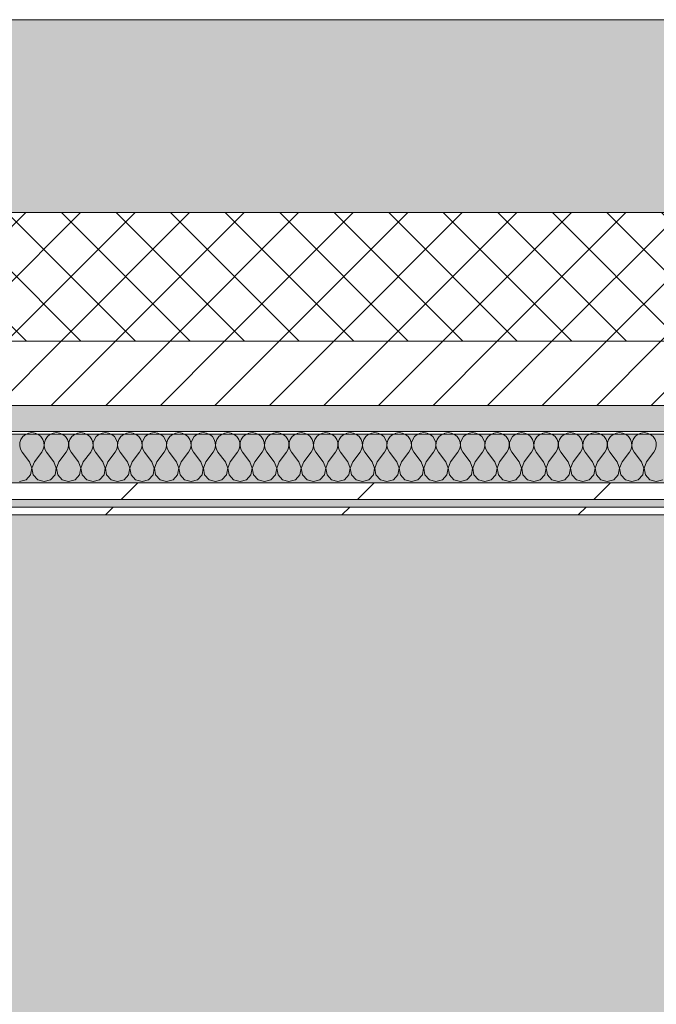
# Model space of a CAD drawing. Header units: millimetres. Extents: x -30280 to 19093, y -19247 to 4746.
# Tile 11 of 198: x -15229 to -14733, y -12784 to -12019. Entities that reach past the tile are written whole.
import ezdxf

# ---------------------------------------------------------------- set-up
doc = ezdxf.new("R2010")
doc.units = ezdxf.units.MM
doc.header["$MEASUREMENT"] = 0
doc.linetypes.add('Wipeout_Contour', pattern=[1000, 0, -1000])
for name, color, linetype in [('12_FAÇ_Façana', 7, 'Continuous'), ('Nuevo_08_E_Envans secs', 7, 'Continuous'), ('Nuevo_14_PAV_Soft Light Grey 0554', 7, 'Continuous')]:
    doc.layers.add(name, color=color, linetype=linetype)
for name, color, linetype, lineweight, true_color in [('12_FAÇ_Façana_Pluma_Nº__102', 7, 'Continuous', 5, 0xcccccc), ('12_FAÇ_Façana_Pluma_Nº__174', 7, 'Continuous', 13, 0xe4ad2c), ('12_FAÇ_Façana_Pluma_Nº__176', 7, 'Continuous', 15, 0x93a0c6), ('Nuevo_08_E_Envans secs_Pluma_Nº__102', 7, 'Continuous', 5, 0xcccccc), ('Nuevo_08_E_Envans secs_Pluma_Nº__171', 171, 'Continuous', 13, 0xaaaaff), ('Nuevo_08_E_Envans secs_Pluma_Nº__177', 7, 'Continuous', 15, 0xf7e046), ('Nuevo_14_PAV_Soft Light Grey 0554_Pluma_Nº__245', 7, 'Continuous', 13, 0xe8e8e8)]:
    doc.layers.add(name, color=color, linetype=linetype, lineweight=lineweight, true_color=true_color)
for name, color, linetype, lineweight in [('12_FAÇ_Façana_Pluma_Nº__2', 8, 'Continuous', 5), ('12_FAÇ_Façana_Pluma_Nº__7', 7, 'Continuous', 5), ('Nuevo_08_E_Envans secs_Pluma_Nº__1', 7, 'Continuous', 5)]:
    doc.layers.add(name, color=color, linetype=linetype, lineweight=lineweight)
pattern_1 = [(45, (0, 0), (-183.8478, 183.8478), [195, -65]), (45, (7e-14, 183.85), (-183.8478, 183.8478), [195, -65])]

# ---------------------------------------------------------------- blocks, each defined once
blk = doc.blocks.new('Forjado_7_1', base_point=(-18763.61, -16961.98))
at = {"layer": 'Nuevo_14_PAV_Soft Light Grey 0554_Pluma_Nº__245', "linetype": 'Continuous', "lineweight": 0, "true_color": 0xe8e8e8}
blk.add_hatch(color=254, dxfattribs=at).paths.add_polyline_path([(-18763.61, -16961.98), (-13077.37, -16961.98), (-13077.37, -12341.1), (-18763.61, -12341.1)])
at = {"layer": 'Nuevo_14_PAV_Soft Light Grey 0554_Pluma_Nº__245', "color": 254, "linetype": 'Continuous', "lineweight": 13, "true_color": 0xe8e8e8, "flags": 128}
blk.add_lwpolyline([(-18763.61, -16961.98), (-13077.37, -16961.98), (-13077.37, -12341.1), (-18763.61, -12341.1)], close=True, dxfattribs=at)
blk = doc.blocks.new('Muro_25_1', base_point=(-14286.11, -12338.98))
at = {"layer": '12_FAÇ_Façana_Pluma_Nº__102', "linetype": 'Continuous', "lineweight": 0, "true_color": 0xe5e5e5}
blk.add_hatch(color=254, dxfattribs=at).paths.add_polyline_path([(-14286.11, -12018.98), (-17641.11, -12018.98), (-17641.11, -12168.98), (-14286.11, -12168.98)])
at = {"layer": '12_FAÇ_Façana_Pluma_Nº__174', "linetype": 'Continuous', "lineweight": 13, "true_color": 0xe4ad2c}
h = blk.add_hatch(dxfattribs=at)
h.set_pattern_fill('SATE_Aislamiento_0001', color=42, style=0, pattern_type=2)
h.set_pattern_definition([(45, (0, 0), (-21.213203, 21.213203), []), (135, (0, 0), (21.213203, 21.213203), [])])
h.paths.add_polyline_path([(-17641.11, -12268.98), (-14286.11, -12268.98), (-14286.11, -12168.98), (-17641.11, -12168.98)])
at = {"layer": '12_FAÇ_Façana_Pluma_Nº__176', "linetype": 'Continuous', "lineweight": 0, "true_color": 0x495063}
blk.add_hatch(color=251, dxfattribs=at).paths.add_polyline_path([(-17641.11, -12338.98), (-14286.11, -12338.98), (-14286.11, -12318.98), (-17641.11, -12318.98)])
at = {"layer": '12_FAÇ_Façana_Pluma_Nº__2', "linetype": 'Continuous', "lineweight": 5}
h = blk.add_hatch(dxfattribs=at)
h.set_pattern_fill('Ceramic_0001', color=8, style=0, pattern_type=2)
h.set_pattern_definition([(45, (0, 0), (-21.213203, 21.213203), [])])
h.paths.add_polyline_path([(-17641.11, -12318.98), (-14286.11, -12318.98), (-14286.11, -12268.98), (-17641.11, -12268.98)])
at = {"layer": '12_FAÇ_Façana_Pluma_Nº__7', "color": 7, "linetype": 'Continuous', "lineweight": 5}
for p, q in [((-17641.11, -12168.98), (-14286.11, -12168.98)), ((-17641.11, -12268.98), (-14286.11, -12268.98)), ((-17641.11, -12318.98), (-14286.11, -12318.98))]:
    blk.add_line(p, q, dxfattribs=at)
at = {"layer": '12_FAÇ_Façana_Pluma_Nº__7', "color": 7, "linetype": 'Continuous', "lineweight": 5, "flags": 128}
for points in [[(-14286.11, -12018.98), (-17641.11, -12018.98)], [(-17641.11, -12338.98), (-14286.11, -12338.98)]]:
    blk.add_lwpolyline(points, dxfattribs=at)
blk = doc.blocks.new('*X421')
at = {"layer": 'Nuevo_08_E_Envans secs_Pluma_Nº__102', "color": 254, "linetype": 'Continuous', "lineweight": 5, "true_color": 0xcccccc}
for p, q in [((-15227.57, -12345.19), (-15228.41, -12347.68)), ((-15226.08, -12343.03), (-15227.57, -12345.19)), ((-15224.05, -12341.35), (-15226.08, -12343.03)), ((-15221.65, -12340.29), (-15224.05, -12341.35)), ((-15219.05, -12339.93), (-15221.65, -12340.29)), ((-15216.45, -12340.29), (-15219.05, -12339.93)), ((-15214.04, -12341.35), (-15216.45, -12340.29)), ((-15212.02, -12343.03), (-15214.04, -12341.35)), ((-15210.53, -12345.19), (-15212.02, -12343.03)), ((-15209.69, -12347.68), (-15210.53, -12345.19)), ((-15208.52, -12345.19), (-15209.36, -12347.68)), ((-15207.03, -12343.03), (-15208.52, -12345.19)), ((-15205.01, -12341.35), (-15207.03, -12343.03)), ((-15202.6, -12340.29), (-15205.01, -12341.35)), ((-15200, -12339.93), (-15202.6, -12340.29)), ((-15197.4, -12340.29), (-15200, -12339.93)), ((-15194.99, -12341.35), (-15197.4, -12340.29)), ((-15192.97, -12343.03), (-15194.99, -12341.35)), ((-15191.48, -12345.19), (-15192.97, -12343.03)), ((-15190.64, -12347.68), (-15191.48, -12345.19)), ((-15189.47, -12345.19), (-15190.31, -12347.68)), ((-15187.98, -12343.03), (-15189.47, -12345.19)), ((-15185.96, -12341.35), (-15187.98, -12343.03)), ((-15183.55, -12340.29), (-15185.96, -12341.35)), ((-15180.95, -12339.93), (-15183.55, -12340.29)), ((-15178.35, -12340.29), (-15180.95, -12339.93)), ((-15175.95, -12341.35), (-15178.35, -12340.29)), ((-15173.92, -12343.03), (-15175.95, -12341.35)), ((-15172.43, -12345.19), (-15173.92, -12343.03)), ((-15171.59, -12347.68), (-15172.43, -12345.19)), ((-15170.42, -12345.19), (-15171.26, -12347.68)), ((-15168.94, -12343.03), (-15170.42, -12345.19)), ((-15166.91, -12341.35), (-15168.94, -12343.03)), ((-15164.51, -12340.29), (-15166.91, -12341.35)), ((-15161.9, -12339.93), (-15164.51, -12340.29)), ((-15159.3, -12340.29), (-15161.9, -12339.93)), ((-15156.9, -12341.35), (-15159.3, -12340.29)), ((-15154.87, -12343.03), (-15156.9, -12341.35)), ((-15153.39, -12345.19), (-15154.87, -12343.03)), ((-15152.55, -12347.68), (-15153.39, -12345.19)), ((-15151.38, -12345.19), (-15152.22, -12347.68)), ((-15149.89, -12343.03), (-15151.38, -12345.19)), ((-15147.86, -12341.35), (-15149.89, -12343.03)), ((-15145.46, -12340.29), (-15147.86, -12341.35)), ((-15142.86, -12339.93), (-15145.46, -12340.29)), ((-15140.25, -12340.29), (-15142.86, -12339.93)), ((-15137.85, -12341.35), (-15140.25, -12340.29)), ((-15135.83, -12343.03), (-15137.85, -12341.35)), ((-15134.34, -12345.19), (-15135.83, -12343.03)), ((-15133.5, -12347.68), (-15134.34, -12345.19)), ((-15132.33, -12345.19), (-15133.17, -12347.68)), ((-15130.84, -12343.03), (-15132.33, -12345.19)), ((-15128.82, -12341.35), (-15130.84, -12343.03)), ((-15126.41, -12340.29), (-15128.82, -12341.35)), ((-15123.81, -12339.93), (-15126.41, -12340.29)), ((-15121.21, -12340.29), (-15123.81, -12339.93)), ((-15118.8, -12341.35), (-15121.21, -12340.29)), ((-15116.78, -12343.03), (-15118.8, -12341.35)), ((-15115.29, -12345.19), (-15116.78, -12343.03)), ((-15114.45, -12347.68), (-15115.29, -12345.19)), ((-15113.28, -12345.19), (-15114.12, -12347.68)), ((-15111.79, -12343.03), (-15113.28, -12345.19)), ((-15109.77, -12341.35), (-15111.79, -12343.03)), ((-15107.36, -12340.29), (-15109.77, -12341.35)), ((-15104.76, -12339.93), (-15107.36, -12340.29)), ((-15102.16, -12340.29), (-15104.76, -12339.93)), ((-15099.75, -12341.35), (-15102.16, -12340.29)), ((-15097.73, -12343.03), (-15099.75, -12341.35)), ((-15096.24, -12345.19), (-15097.73, -12343.03)), ((-15095.4, -12347.68), (-15096.24, -12345.19)), ((-15094.23, -12345.19), (-15095.07, -12347.68)), ((-15092.74, -12343.03), (-15094.23, -12345.19)), ((-15090.72, -12341.35), (-15092.74, -12343.03)), ((-15088.32, -12340.29), (-15090.72, -12341.35)), ((-15085.71, -12339.93), (-15088.32, -12340.29)), ((-15083.11, -12340.29), (-15085.71, -12339.93)), ((-15080.71, -12341.35), (-15083.11, -12340.29)), ((-15078.68, -12343.03), (-15080.71, -12341.35)), ((-15077.2, -12345.19), (-15078.68, -12343.03)), ((-15076.36, -12347.68), (-15077.2, -12345.19)), ((-15075.19, -12345.19), (-15076.02, -12347.68)), ((-15073.7, -12343.03), (-15075.19, -12345.19)), ((-15071.67, -12341.35), (-15073.7, -12343.03)), ((-15069.27, -12340.29), (-15071.67, -12341.35)), ((-15066.67, -12339.93), (-15069.27, -12340.29)), ((-15064.06, -12340.29), (-15066.67, -12339.93)), ((-15061.66, -12341.35), (-15064.06, -12340.29)), ((-15059.64, -12343.03), (-15061.66, -12341.35)), ((-15058.15, -12345.19), (-15059.64, -12343.03)), ((-15057.31, -12347.68), (-15058.15, -12345.19)), ((-15056.14, -12345.19), (-15056.98, -12347.68)), ((-15054.65, -12343.03), (-15056.14, -12345.19)), ((-15052.63, -12341.35), (-15054.65, -12343.03)), ((-15050.22, -12340.29), (-15052.63, -12341.35)), ((-15047.62, -12339.93), (-15050.22, -12340.29)), ((-15045.02, -12340.29), (-15047.62, -12339.93)), ((-15042.61, -12341.35), (-15045.02, -12340.29)), ((-15040.59, -12343.03), (-15042.61, -12341.35)), ((-15039.1, -12345.19), (-15040.59, -12343.03)), ((-15038.26, -12347.68), (-15039.1, -12345.19)), ((-15037.09, -12345.19), (-15037.93, -12347.68)), ((-15035.6, -12343.03), (-15037.09, -12345.19)), ((-15033.58, -12341.35), (-15035.6, -12343.03)), ((-15031.17, -12340.29), (-15033.58, -12341.35)), ((-15028.57, -12339.93), (-15031.17, -12340.29)), ((-15025.97, -12340.29), (-15028.57, -12339.93)), ((-15023.56, -12341.35), (-15025.97, -12340.29)), ((-15021.54, -12343.03), (-15023.56, -12341.35)), ((-15020.05, -12345.19), (-15021.54, -12343.03)), ((-15019.21, -12347.68), (-15020.05, -12345.19)), ((-15018.04, -12345.19), (-15018.88, -12347.68)), ((-15016.55, -12343.03), (-15018.04, -12345.19)), ((-15014.53, -12341.35), (-15016.55, -12343.03)), ((-15012.13, -12340.29), (-15014.53, -12341.35)), ((-15009.52, -12339.93), (-15012.13, -12340.29)), ((-15006.92, -12340.29), (-15009.52, -12339.93)), ((-15004.52, -12341.35), (-15006.92, -12340.29)), ((-15002.49, -12343.03), (-15004.52, -12341.35)), ((-15001.01, -12345.19), (-15002.49, -12343.03)), ((-15000.17, -12347.68), (-15001.01, -12345.19)), ((-14998.99, -12345.19), (-14999.83, -12347.68)), ((-14997.51, -12343.03), (-14998.99, -12345.19)), ((-14995.48, -12341.35), (-14997.51, -12343.03)), ((-14993.08, -12340.29), (-14995.48, -12341.35)), ((-14990.48, -12339.93), (-14993.08, -12340.29)), ((-14987.87, -12340.29), (-14990.48, -12339.93)), ((-14985.47, -12341.35), (-14987.87, -12340.29)), ((-14983.45, -12343.03), (-14985.47, -12341.35)), ((-14981.96, -12345.19), (-14983.45, -12343.03)), ((-14981.12, -12347.68), (-14981.96, -12345.19)), ((-14979.95, -12345.19), (-14980.79, -12347.68)), ((-14978.46, -12343.03), (-14979.95, -12345.19)), ((-14976.44, -12341.35), (-14978.46, -12343.03)), ((-14974.03, -12340.29), (-14976.44, -12341.35)), ((-14971.43, -12339.93), (-14974.03, -12340.29)), ((-14968.83, -12340.29), (-14971.43, -12339.93)), ((-14966.42, -12341.35), (-14968.83, -12340.29)), ((-14964.4, -12343.03), (-14966.42, -12341.35)), ((-14962.91, -12345.19), (-14964.4, -12343.03)), ((-14962.07, -12347.68), (-14962.91, -12345.19)), ((-14960.9, -12345.19), (-14961.74, -12347.68)), ((-14959.41, -12343.03), (-14960.9, -12345.19)), ((-14957.39, -12341.35), (-14959.41, -12343.03)), ((-14954.98, -12340.29), (-14957.39, -12341.35)), ((-14952.38, -12339.93), (-14954.98, -12340.29)), ((-14949.78, -12340.29), (-14952.38, -12339.93)), ((-14947.37, -12341.35), (-14949.78, -12340.29)), ((-14945.35, -12343.03), (-14947.37, -12341.35)), ((-14943.86, -12345.19), (-14945.35, -12343.03)), ((-14943.02, -12347.68), (-14943.86, -12345.19)), ((-14941.85, -12345.19), (-14942.69, -12347.68)), ((-14940.36, -12343.03), (-14941.85, -12345.19)), ((-14938.34, -12341.35), (-14940.36, -12343.03)), ((-14935.94, -12340.29), (-14938.34, -12341.35)), ((-14933.33, -12339.93), (-14935.94, -12340.29)), ((-14930.73, -12340.29), (-14933.33, -12339.93)), ((-14928.33, -12341.35), (-14930.73, -12340.29)), ((-14926.3, -12343.03), (-14928.33, -12341.35)), ((-14924.81, -12345.19), (-14926.3, -12343.03)), ((-14923.98, -12347.68), (-14924.81, -12345.19)), ((-14922.8, -12345.19), (-14923.64, -12347.68)), ((-14921.32, -12343.03), (-14922.8, -12345.19)), ((-14919.29, -12341.35), (-14921.32, -12343.03)), ((-14916.89, -12340.29), (-14919.29, -12341.35)), ((-14914.29, -12339.93), (-14916.89, -12340.29)), ((-14911.68, -12340.29), (-14914.29, -12339.93)), ((-14909.28, -12341.35), (-14911.68, -12340.29)), ((-14907.26, -12343.03), (-14909.28, -12341.35)), ((-14905.77, -12345.19), (-14907.26, -12343.03)), ((-14904.93, -12347.68), (-14905.77, -12345.19)), ((-14903.76, -12345.19), (-14904.6, -12347.68)), ((-14902.27, -12343.03), (-14903.76, -12345.19)), ((-14900.25, -12341.35), (-14902.27, -12343.03)), ((-14897.84, -12340.29), (-14900.25, -12341.35)), ((-14895.24, -12339.93), (-14897.84, -12340.29)), ((-14892.64, -12340.29), (-14895.24, -12339.93)), ((-14890.23, -12341.35), (-14892.64, -12340.29)), ((-14888.21, -12343.03), (-14890.23, -12341.35)), ((-14886.72, -12345.19), (-14888.21, -12343.03)), ((-14885.88, -12347.68), (-14886.72, -12345.19)), ((-14884.71, -12345.19), (-14885.55, -12347.68)), ((-14883.22, -12343.03), (-14884.71, -12345.19)), ((-14881.2, -12341.35), (-14883.22, -12343.03)), ((-14878.79, -12340.29), (-14881.2, -12341.35)), ((-14876.19, -12339.93), (-14878.79, -12340.29)), ((-14873.59, -12340.29), (-14876.19, -12339.93)), ((-14871.18, -12341.35), (-14873.59, -12340.29)), ((-14869.16, -12343.03), (-14871.18, -12341.35)), ((-14867.67, -12345.19), (-14869.16, -12343.03)), ((-14866.83, -12347.68), (-14867.67, -12345.19)), ((-14865.66, -12345.19), (-14866.5, -12347.68)), ((-14864.17, -12343.03), (-14865.66, -12345.19)), ((-14862.15, -12341.35), (-14864.17, -12343.03)), ((-14859.75, -12340.29), (-14862.15, -12341.35)), ((-14857.14, -12339.93), (-14859.75, -12340.29)), ((-14854.54, -12340.29), (-14857.14, -12339.93)), ((-14852.14, -12341.35), (-14854.54, -12340.29)), ((-14850.11, -12343.03), (-14852.14, -12341.35)), ((-14848.62, -12345.19), (-14850.11, -12343.03)), ((-14847.78, -12347.68), (-14848.62, -12345.19)), ((-14846.61, -12345.19), (-14847.45, -12347.68)), ((-14845.13, -12343.03), (-14846.61, -12345.19)), ((-14843.1, -12341.35), (-14845.13, -12343.03)), ((-14840.7, -12340.29), (-14843.1, -12341.35)), ((-14838.1, -12339.93), (-14840.7, -12340.29)), ((-14835.49, -12340.29), (-14838.1, -12339.93)), ((-14833.09, -12341.35), (-14835.49, -12340.29)), ((-14831.06, -12343.03), (-14833.09, -12341.35)), ((-14829.58, -12345.19), (-14831.06, -12343.03)), ((-14828.74, -12347.68), (-14829.58, -12345.19)), ((-14827.57, -12345.19), (-14828.41, -12347.68)), ((-14826.08, -12343.03), (-14827.57, -12345.19)), ((-14824.05, -12341.35), (-14826.08, -12343.03)), ((-14821.65, -12340.29), (-14824.05, -12341.35)), ((-14819.05, -12339.93), (-14821.65, -12340.29)), ((-14816.45, -12340.29), (-14819.05, -12339.93)), ((-14814.04, -12341.35), (-14816.45, -12340.29)), ((-14812.02, -12343.03), (-14814.04, -12341.35)), ((-14810.53, -12345.19), (-14812.02, -12343.03)), ((-14809.69, -12347.68), (-14810.53, -12345.19)), ((-14808.52, -12345.19), (-14809.36, -12347.68)), ((-14807.03, -12343.03), (-14808.52, -12345.19)), ((-14805.01, -12341.35), (-14807.03, -12343.03)), ((-14802.6, -12340.29), (-14805.01, -12341.35)), ((-14800, -12339.93), (-14802.6, -12340.29)), ((-14797.4, -12340.29), (-14800, -12339.93)), ((-14794.99, -12341.35), (-14797.4, -12340.29)), ((-14792.97, -12343.03), (-14794.99, -12341.35)), ((-14791.48, -12345.19), (-14792.97, -12343.03)), ((-14790.64, -12347.68), (-14791.48, -12345.19)), ((-14789.47, -12345.19), (-14790.31, -12347.68)), ((-14787.98, -12343.03), (-14789.47, -12345.19)), ((-14785.96, -12341.35), (-14787.98, -12343.03)), ((-14783.55, -12340.29), (-14785.96, -12341.35)), ((-14780.95, -12339.93), (-14783.55, -12340.29)), ((-14778.35, -12340.29), (-14780.95, -12339.93)), ((-14775.95, -12341.35), (-14778.35, -12340.29)), ((-14773.92, -12343.03), (-14775.95, -12341.35)), ((-14772.43, -12345.19), (-14773.92, -12343.03)), ((-14771.59, -12347.68), (-14772.43, -12345.19)), ((-14770.42, -12345.19), (-14771.26, -12347.68)), ((-14768.94, -12343.03), (-14770.42, -12345.19)), ((-14766.91, -12341.35), (-14768.94, -12343.03)), ((-14764.51, -12340.29), (-14766.91, -12341.35)), ((-14761.9, -12339.93), (-14764.51, -12340.29)), ((-14759.3, -12340.29), (-14761.9, -12339.93)), ((-14756.9, -12341.35), (-14759.3, -12340.29)), ((-14754.87, -12343.03), (-14756.9, -12341.35)), ((-14753.39, -12345.19), (-14754.87, -12343.03)), ((-14752.55, -12347.68), (-14753.39, -12345.19)), ((-14751.38, -12345.19), (-14752.22, -12347.68)), ((-14749.89, -12343.03), (-14751.38, -12345.19)), ((-14747.86, -12341.35), (-14749.89, -12343.03)), ((-14745.46, -12340.29), (-14747.86, -12341.35)), ((-14742.86, -12339.93), (-14745.46, -12340.29)), ((-14740.25, -12340.29), (-14742.86, -12339.93)), ((-14737.85, -12341.35), (-14740.25, -12340.29)), ((-14735.83, -12343.03), (-14737.85, -12341.35)), ((-14734.34, -12345.19), (-14735.83, -12343.03)), ((-14733.5, -12347.68), (-14734.34, -12345.19)), ((-15228.41, -12347.68), (-15228.53, -12350.31)), ((-15228.53, -12350.31), (-15227.94, -12352.87)), ((-15227.94, -12352.87), (-15226.67, -12355.17)), ((-15211.43, -12355.17), (-15210.16, -12352.87)), ((-15210.16, -12352.87), (-15209.56, -12350.31)), ((-15209.56, -12350.31), (-15209.69, -12347.68)), ((-15209.36, -12347.68), (-15209.49, -12350.31)), ((-15209.49, -12350.31), (-15208.89, -12352.87)), ((-15208.89, -12352.87), (-15207.62, -12355.17)), ((-15192.38, -12355.17), (-15191.11, -12352.87)), ((-15191.11, -12352.87), (-15190.51, -12350.31)), ((-15190.51, -12350.31), (-15190.64, -12347.68)), ((-15190.31, -12347.68), (-15190.44, -12350.31)), ((-15190.44, -12350.31), (-15189.84, -12352.87)), ((-15189.84, -12352.87), (-15188.57, -12355.17)), ((-15173.33, -12355.17), (-15172.06, -12352.87)), ((-15172.06, -12352.87), (-15171.47, -12350.31)), ((-15171.47, -12350.31), (-15171.59, -12347.68)), ((-15171.26, -12347.68), (-15171.39, -12350.31)), ((-15171.39, -12350.31), (-15170.8, -12352.87)), ((-15170.8, -12352.87), (-15169.52, -12355.17)), ((-15154.29, -12355.17), (-15153.01, -12352.87)), ((-15153.01, -12352.87), (-15152.42, -12350.31)), ((-15152.42, -12350.31), (-15152.55, -12347.68)), ((-15152.22, -12347.68), (-15152.34, -12350.31)), ((-15152.34, -12350.31), (-15151.75, -12352.87)), ((-15151.75, -12352.87), (-15150.48, -12355.17)), ((-15135.24, -12355.17), (-15133.97, -12352.87)), ((-15133.97, -12352.87), (-15133.37, -12350.31)), ((-15133.37, -12350.31), (-15133.5, -12347.68)), ((-15133.17, -12347.68), (-15133.29, -12350.31)), ((-15133.29, -12350.31), (-15132.7, -12352.87)), ((-15132.7, -12352.87), (-15131.43, -12355.17)), ((-15116.19, -12355.17), (-15114.92, -12352.87)), ((-15114.92, -12352.87), (-15114.32, -12350.31)), ((-15114.32, -12350.31), (-15114.45, -12347.68)), ((-15114.12, -12347.68), (-15114.25, -12350.31)), ((-15114.25, -12350.31), (-15113.65, -12352.87)), ((-15113.65, -12352.87), (-15112.38, -12355.17)), ((-15097.14, -12355.17), (-15095.87, -12352.87)), ((-15095.87, -12352.87), (-15095.28, -12350.31)), ((-15095.28, -12350.31), (-15095.4, -12347.68)), ((-15095.07, -12347.68), (-15095.2, -12350.31)), ((-15095.2, -12350.31), (-15094.6, -12352.87)), ((-15094.6, -12352.87), (-15093.33, -12355.17)), ((-15078.1, -12355.17), (-15076.82, -12352.87)), ((-15076.82, -12352.87), (-15076.23, -12350.31)), ((-15076.23, -12350.31), (-15076.36, -12347.68)), ((-15076.02, -12347.68), (-15076.15, -12350.31)), ((-15076.15, -12350.31), (-15075.56, -12352.87)), ((-15075.56, -12352.87), (-15074.29, -12355.17)), ((-15059.05, -12355.17), (-15057.78, -12352.87)), ((-15057.78, -12352.87), (-15057.18, -12350.31)), ((-15057.18, -12350.31), (-15057.31, -12347.68)), ((-15056.98, -12347.68), (-15057.1, -12350.31)), ((-15057.1, -12350.31), (-15056.51, -12352.87)), ((-15056.51, -12352.87), (-15055.24, -12355.17)), ((-15040, -12355.17), (-15038.73, -12352.87)), ((-15038.73, -12352.87), (-15038.13, -12350.31)), ((-15038.13, -12350.31), (-15038.26, -12347.68)), ((-15037.93, -12347.68), (-15038.06, -12350.31)), ((-15038.06, -12350.31), (-15037.46, -12352.87)), ((-15037.46, -12352.87), (-15036.19, -12355.17)), ((-15020.95, -12355.17), (-15019.68, -12352.87)), ((-15019.68, -12352.87), (-15019.09, -12350.31)), ((-15019.09, -12350.31), (-15019.21, -12347.68)), ((-15018.88, -12347.68), (-15019.01, -12350.31)), ((-15019.01, -12350.31), (-15018.41, -12352.87)), ((-15018.41, -12352.87), (-15017.14, -12355.17)), ((-15001.9, -12355.17), (-15000.63, -12352.87)), ((-15000.63, -12352.87), (-15000.04, -12350.31)), ((-15000.04, -12350.31), (-15000.17, -12347.68)), ((-14999.83, -12347.68), (-14999.96, -12350.31)), ((-14999.96, -12350.31), (-14999.37, -12352.87)), ((-14999.37, -12352.87), (-14998.1, -12355.17)), ((-14982.86, -12355.17), (-14981.59, -12352.87)), ((-14981.59, -12352.87), (-14980.99, -12350.31)), ((-14980.99, -12350.31), (-14981.12, -12347.68)), ((-14980.79, -12347.68), (-14980.91, -12350.31)), ((-14980.91, -12350.31), (-14980.32, -12352.87)), ((-14980.32, -12352.87), (-14979.05, -12355.17)), ((-14963.81, -12355.17), (-14962.54, -12352.87)), ((-14962.54, -12352.87), (-14961.94, -12350.31)), ((-14961.94, -12350.31), (-14962.07, -12347.68)), ((-14961.74, -12347.68), (-14961.87, -12350.31)), ((-14961.87, -12350.31), (-14961.27, -12352.87)), ((-14961.27, -12352.87), (-14960, -12355.17)), ((-14944.76, -12355.17), (-14943.49, -12352.87)), ((-14943.49, -12352.87), (-14942.9, -12350.31)), ((-14942.9, -12350.31), (-14943.02, -12347.68)), ((-14942.69, -12347.68), (-14942.82, -12350.31)), ((-14942.82, -12350.31), (-14942.22, -12352.87)), ((-14942.22, -12352.87), (-14940.95, -12355.17)), ((-14925.71, -12355.17), (-14924.44, -12352.87)), ((-14924.44, -12352.87), (-14923.85, -12350.31)), ((-14923.85, -12350.31), (-14923.98, -12347.68)), ((-14923.64, -12347.68), (-14923.77, -12350.31)), ((-14923.77, -12350.31), (-14923.18, -12352.87)), ((-14923.18, -12352.87), (-14921.9, -12355.17)), ((-14906.67, -12355.17), (-14905.4, -12352.87)), ((-14905.4, -12352.87), (-14904.8, -12350.31)), ((-14904.8, -12350.31), (-14904.93, -12347.68)), ((-14904.6, -12347.68), (-14904.72, -12350.31)), ((-14904.72, -12350.31), (-14904.13, -12352.87)), ((-14904.13, -12352.87), (-14902.86, -12355.17)), ((-14887.62, -12355.17), (-14886.35, -12352.87)), ((-14886.35, -12352.87), (-14885.75, -12350.31)), ((-14885.75, -12350.31), (-14885.88, -12347.68)), ((-14885.55, -12347.68), (-14885.68, -12350.31)), ((-14885.68, -12350.31), (-14885.08, -12352.87)), ((-14885.08, -12352.87), (-14883.81, -12355.17)), ((-14868.57, -12355.17), (-14867.3, -12352.87)), ((-14867.3, -12352.87), (-14866.71, -12350.31)), ((-14866.71, -12350.31), (-14866.83, -12347.68)), ((-14866.5, -12347.68), (-14866.63, -12350.31)), ((-14866.63, -12350.31), (-14866.03, -12352.87)), ((-14866.03, -12352.87), (-14864.76, -12355.17)), ((-14849.52, -12355.17), (-14848.25, -12352.87)), ((-14848.25, -12352.87), (-14847.66, -12350.31)), ((-14847.66, -12350.31), (-14847.78, -12347.68)), ((-14847.45, -12347.68), (-14847.58, -12350.31)), ((-14847.58, -12350.31), (-14846.99, -12352.87)), ((-14846.99, -12352.87), (-14845.71, -12355.17)), ((-14830.48, -12355.17), (-14829.2, -12352.87)), ((-14829.2, -12352.87), (-14828.61, -12350.31)), ((-14828.61, -12350.31), (-14828.74, -12347.68)), ((-14828.41, -12347.68), (-14828.53, -12350.31)), ((-14828.53, -12350.31), (-14827.94, -12352.87)), ((-14827.94, -12352.87), (-14826.67, -12355.17)), ((-14811.43, -12355.17), (-14810.16, -12352.87)), ((-14810.16, -12352.87), (-14809.56, -12350.31)), ((-14809.56, -12350.31), (-14809.69, -12347.68)), ((-14809.36, -12347.68), (-14809.49, -12350.31)), ((-14809.49, -12350.31), (-14808.89, -12352.87)), ((-14808.89, -12352.87), (-14807.62, -12355.17)), ((-14792.38, -12355.17), (-14791.11, -12352.87)), ((-14791.11, -12352.87), (-14790.51, -12350.31)), ((-14790.51, -12350.31), (-14790.64, -12347.68)), ((-14790.31, -12347.68), (-14790.44, -12350.31)), ((-14790.44, -12350.31), (-14789.84, -12352.87)), ((-14789.84, -12352.87), (-14788.57, -12355.17)), ((-14773.33, -12355.17), (-14772.06, -12352.87)), ((-14772.06, -12352.87), (-14771.47, -12350.31)), ((-14771.47, -12350.31), (-14771.59, -12347.68)), ((-14771.26, -12347.68), (-14771.39, -12350.31)), ((-14771.39, -12350.31), (-14770.8, -12352.87)), ((-14770.8, -12352.87), (-14769.52, -12355.17)), ((-14754.29, -12355.17), (-14753.01, -12352.87)), ((-14753.01, -12352.87), (-14752.42, -12350.31)), ((-14752.42, -12350.31), (-14752.55, -12347.68)), ((-14752.22, -12347.68), (-14752.34, -12350.31)), ((-14752.34, -12350.31), (-14751.75, -12352.87)), ((-14751.75, -12352.87), (-14750.48, -12355.17)), ((-14735.24, -12355.17), (-14733.97, -12352.87)), ((-14733.97, -12352.87), (-14733.37, -12350.31)), ((-14733.37, -12350.31), (-14733.5, -12347.68)), ((-15220.95, -12362.79), (-15226.67, -12355.17)), ((-15217.14, -12362.79), (-15211.43, -12355.17)), ((-15201.9, -12362.79), (-15207.62, -12355.17)), ((-15198.1, -12362.79), (-15192.38, -12355.17)), ((-15182.86, -12362.79), (-15188.57, -12355.17)), ((-15179.05, -12362.79), (-15173.33, -12355.17)), ((-15163.81, -12362.79), (-15169.52, -12355.17)), ((-15160, -12362.79), (-15154.29, -12355.17)), ((-15144.76, -12362.79), (-15150.48, -12355.17)), ((-15140.95, -12362.79), (-15135.24, -12355.17)), ((-15125.71, -12362.79), (-15131.43, -12355.17)), ((-15121.9, -12362.79), (-15116.19, -12355.17)), ((-15106.67, -12362.79), (-15112.38, -12355.17)), ((-15102.86, -12362.79), (-15097.14, -12355.17)), ((-15087.62, -12362.79), (-15093.33, -12355.17)), ((-15083.81, -12362.79), (-15078.1, -12355.17)), ((-15068.57, -12362.79), (-15074.29, -12355.17)), ((-15064.76, -12362.79), (-15059.05, -12355.17)), ((-15049.52, -12362.79), (-15055.24, -12355.17)), ((-15045.71, -12362.79), (-15040, -12355.17)), ((-15030.48, -12362.79), (-15036.19, -12355.17)), ((-15026.67, -12362.79), (-15020.95, -12355.17)), ((-15011.43, -12362.79), (-15017.14, -12355.17)), ((-15007.62, -12362.79), (-15001.9, -12355.17)), ((-14992.38, -12362.79), (-14998.1, -12355.17)), ((-14988.57, -12362.79), (-14982.86, -12355.17)), ((-14973.33, -12362.79), (-14979.05, -12355.17)), ((-14969.52, -12362.79), (-14963.81, -12355.17)), ((-14954.29, -12362.79), (-14960, -12355.17)), ((-14950.48, -12362.79), (-14944.76, -12355.17)), ((-14935.24, -12362.79), (-14940.95, -12355.17)), ((-14931.43, -12362.79), (-14925.71, -12355.17)), ((-14916.19, -12362.79), (-14921.9, -12355.17)), ((-14912.38, -12362.79), (-14906.67, -12355.17)), ((-14897.14, -12362.79), (-14902.86, -12355.17)), ((-14893.33, -12362.79), (-14887.62, -12355.17)), ((-14878.1, -12362.79), (-14883.81, -12355.17)), ((-14874.29, -12362.79), (-14868.57, -12355.17)), ((-14859.05, -12362.79), (-14864.76, -12355.17)), ((-14855.24, -12362.79), (-14849.52, -12355.17)), ((-14840, -12362.79), (-14845.71, -12355.17)), ((-14836.19, -12362.79), (-14830.48, -12355.17)), ((-14820.95, -12362.79), (-14826.67, -12355.17)), ((-14817.14, -12362.79), (-14811.43, -12355.17)), ((-14801.9, -12362.79), (-14807.62, -12355.17)), ((-14798.1, -12362.79), (-14792.38, -12355.17)), ((-14782.86, -12362.79), (-14788.57, -12355.17)), ((-14779.05, -12362.79), (-14773.33, -12355.17)), ((-14763.81, -12362.79), (-14769.52, -12355.17)), ((-14760, -12362.79), (-14754.29, -12355.17)), ((-14744.76, -12362.79), (-14750.48, -12355.17)), ((-14740.95, -12362.79), (-14735.24, -12355.17)), ((-15219.09, -12367.64), (-15220.95, -12362.79)), ((-15220.05, -12372.76), (-15219.09, -12367.64)), ((-15217.14, -12362.79), (-15219.01, -12367.64)), ((-15219.01, -12367.64), (-15218.04, -12372.76)), ((-15200.04, -12367.64), (-15201.9, -12362.79)), ((-15201.01, -12372.76), (-15200.04, -12367.64)), ((-15198.1, -12362.79), (-15199.96, -12367.64)), ((-15199.96, -12367.64), (-15198.99, -12372.76)), ((-15180.99, -12367.64), (-15182.86, -12362.79)), ((-15181.96, -12372.76), (-15180.99, -12367.64)), ((-15179.05, -12362.79), (-15180.91, -12367.64)), ((-15180.91, -12367.64), (-15179.95, -12372.76)), ((-15161.94, -12367.64), (-15163.81, -12362.79)), ((-15162.91, -12372.76), (-15161.94, -12367.64)), ((-15160, -12362.79), (-15161.87, -12367.64)), ((-15161.87, -12367.64), (-15160.9, -12372.76)), ((-15142.9, -12367.64), (-15144.76, -12362.79)), ((-15143.86, -12372.76), (-15142.9, -12367.64)), ((-15140.95, -12362.79), (-15142.82, -12367.64)), ((-15142.82, -12367.64), (-15141.85, -12372.76)), ((-15123.85, -12367.64), (-15125.71, -12362.79)), ((-15124.81, -12372.76), (-15123.85, -12367.64)), ((-15121.9, -12362.79), (-15123.77, -12367.64)), ((-15123.77, -12367.64), (-15122.8, -12372.76)), ((-15104.8, -12367.64), (-15106.67, -12362.79)), ((-15105.77, -12372.76), (-15104.8, -12367.64)), ((-15102.86, -12362.79), (-15104.72, -12367.64)), ((-15104.72, -12367.64), (-15103.76, -12372.76)), ((-15085.75, -12367.64), (-15087.62, -12362.79)), ((-15086.72, -12372.76), (-15085.75, -12367.64)), ((-15083.81, -12362.79), (-15085.68, -12367.64)), ((-15085.68, -12367.64), (-15084.71, -12372.76)), ((-15066.71, -12367.64), (-15068.57, -12362.79)), ((-15067.67, -12372.76), (-15066.71, -12367.64)), ((-15064.76, -12362.79), (-15066.63, -12367.64)), ((-15066.63, -12367.64), (-15065.66, -12372.76)), ((-15047.66, -12367.64), (-15049.52, -12362.79)), ((-15048.62, -12372.76), (-15047.66, -12367.64)), ((-15045.71, -12362.79), (-15047.58, -12367.64)), ((-15047.58, -12367.64), (-15046.61, -12372.76)), ((-15028.61, -12367.64), (-15030.48, -12362.79)), ((-15029.58, -12372.76), (-15028.61, -12367.64)), ((-15026.67, -12362.79), (-15028.53, -12367.64)), ((-15028.53, -12367.64), (-15027.57, -12372.76)), ((-15009.56, -12367.64), (-15011.43, -12362.79)), ((-15010.53, -12372.76), (-15009.56, -12367.64)), ((-15007.62, -12362.79), (-15009.49, -12367.64)), ((-15009.49, -12367.64), (-15008.52, -12372.76)), ((-14990.51, -12367.64), (-14992.38, -12362.79)), ((-14991.48, -12372.76), (-14990.51, -12367.64)), ((-14988.57, -12362.79), (-14990.44, -12367.64)), ((-14990.44, -12367.64), (-14989.47, -12372.76)), ((-14971.47, -12367.64), (-14973.33, -12362.79)), ((-14972.43, -12372.76), (-14971.47, -12367.64)), ((-14969.52, -12362.79), (-14971.39, -12367.64)), ((-14971.39, -12367.64), (-14970.42, -12372.76)), ((-14952.42, -12367.64), (-14954.29, -12362.79)), ((-14953.39, -12372.76), (-14952.42, -12367.64)), ((-14950.48, -12362.79), (-14952.34, -12367.64)), ((-14952.34, -12367.64), (-14951.38, -12372.76)), ((-14933.37, -12367.64), (-14935.24, -12362.79)), ((-14934.34, -12372.76), (-14933.37, -12367.64)), ((-14931.43, -12362.79), (-14933.29, -12367.64)), ((-14933.29, -12367.64), (-14932.33, -12372.76)), ((-14914.32, -12367.64), (-14916.19, -12362.79)), ((-14915.29, -12372.76), (-14914.32, -12367.64)), ((-14912.38, -12362.79), (-14914.25, -12367.64)), ((-14914.25, -12367.64), (-14913.28, -12372.76)), ((-14895.28, -12367.64), (-14897.14, -12362.79)), ((-14896.24, -12372.76), (-14895.28, -12367.64)), ((-14893.33, -12362.79), (-14895.2, -12367.64)), ((-14895.2, -12367.64), (-14894.23, -12372.76)), ((-14876.23, -12367.64), (-14878.1, -12362.79)), ((-14877.2, -12372.76), (-14876.23, -12367.64)), ((-14874.29, -12362.79), (-14876.15, -12367.64)), ((-14876.15, -12367.64), (-14875.19, -12372.76)), ((-14857.18, -12367.64), (-14859.05, -12362.79)), ((-14858.15, -12372.76), (-14857.18, -12367.64)), ((-14855.24, -12362.79), (-14857.1, -12367.64)), ((-14857.1, -12367.64), (-14856.14, -12372.76)), ((-14838.13, -12367.64), (-14840, -12362.79)), ((-14839.1, -12372.76), (-14838.13, -12367.64)), ((-14836.19, -12362.79), (-14838.06, -12367.64)), ((-14838.06, -12367.64), (-14837.09, -12372.76)), ((-14819.09, -12367.64), (-14820.95, -12362.79)), ((-14820.05, -12372.76), (-14819.09, -12367.64)), ((-14817.14, -12362.79), (-14819.01, -12367.64)), ((-14819.01, -12367.64), (-14818.04, -12372.76)), ((-14800.04, -12367.64), (-14801.9, -12362.79)), ((-14801.01, -12372.76), (-14800.04, -12367.64)), ((-14798.1, -12362.79), (-14799.96, -12367.64)), ((-14799.96, -12367.64), (-14798.99, -12372.76)), ((-14780.99, -12367.64), (-14782.86, -12362.79)), ((-14781.96, -12372.76), (-14780.99, -12367.64)), ((-14779.05, -12362.79), (-14780.91, -12367.64)), ((-14780.91, -12367.64), (-14779.95, -12372.76)), ((-14761.94, -12367.64), (-14763.81, -12362.79)), ((-14762.91, -12372.76), (-14761.94, -12367.64)), ((-14760, -12362.79), (-14761.87, -12367.64)), ((-14761.87, -12367.64), (-14760.9, -12372.76)), ((-14742.9, -12367.64), (-14744.76, -12362.79)), ((-14743.86, -12372.76), (-14742.9, -12367.64)), ((-14740.95, -12362.79), (-14742.82, -12367.64)), ((-14742.82, -12367.64), (-14741.85, -12372.76)), ((-15223.56, -12376.6), (-15220.05, -12372.76)), ((-15218.04, -12372.76), (-15214.53, -12376.6)), ((-15204.52, -12376.6), (-15201.01, -12372.76)), ((-15198.99, -12372.76), (-15195.48, -12376.6)), ((-15185.47, -12376.6), (-15181.96, -12372.76)), ((-15179.95, -12372.76), (-15176.44, -12376.6)), ((-15166.42, -12376.6), (-15162.91, -12372.76)), ((-15160.9, -12372.76), (-15157.39, -12376.6)), ((-15147.37, -12376.6), (-15143.86, -12372.76)), ((-15141.85, -12372.76), (-15138.34, -12376.6)), ((-15128.33, -12376.6), (-15124.81, -12372.76)), ((-15122.8, -12372.76), (-15119.29, -12376.6)), ((-15109.28, -12376.6), (-15105.77, -12372.76)), ((-15103.76, -12372.76), (-15100.25, -12376.6)), ((-15090.23, -12376.6), (-15086.72, -12372.76)), ((-15084.71, -12372.76), (-15081.2, -12376.6)), ((-15071.18, -12376.6), (-15067.67, -12372.76)), ((-15065.66, -12372.76), (-15062.15, -12376.6)), ((-15052.14, -12376.6), (-15048.62, -12372.76)), ((-15046.61, -12372.76), (-15043.1, -12376.6)), ((-15033.09, -12376.6), (-15029.58, -12372.76)), ((-15027.57, -12372.76), (-15024.05, -12376.6)), ((-15014.04, -12376.6), (-15010.53, -12372.76)), ((-15008.52, -12372.76), (-15005.01, -12376.6)), ((-14994.99, -12376.6), (-14991.48, -12372.76)), ((-14989.47, -12372.76), (-14985.96, -12376.6)), ((-14975.95, -12376.6), (-14972.43, -12372.76)), ((-14970.42, -12372.76), (-14966.91, -12376.6)), ((-14956.9, -12376.6), (-14953.39, -12372.76)), ((-14951.38, -12372.76), (-14947.86, -12376.6)), ((-14937.85, -12376.6), (-14934.34, -12372.76)), ((-14932.33, -12372.76), (-14928.82, -12376.6)), ((-14918.8, -12376.6), (-14915.29, -12372.76)), ((-14913.28, -12372.76), (-14909.77, -12376.6)), ((-14899.75, -12376.6), (-14896.24, -12372.76)), ((-14894.23, -12372.76), (-14890.72, -12376.6)), ((-14880.71, -12376.6), (-14877.2, -12372.76)), ((-14875.19, -12372.76), (-14871.67, -12376.6)), ((-14861.66, -12376.6), (-14858.15, -12372.76)), ((-14856.14, -12372.76), (-14852.63, -12376.6)), ((-14842.61, -12376.6), (-14839.1, -12372.76)), ((-14837.09, -12372.76), (-14833.58, -12376.6)), ((-14823.56, -12376.6), (-14820.05, -12372.76)), ((-14818.04, -12372.76), (-14814.53, -12376.6)), ((-14804.52, -12376.6), (-14801.01, -12372.76)), ((-14798.99, -12372.76), (-14795.48, -12376.6)), ((-14785.47, -12376.6), (-14781.96, -12372.76)), ((-14779.95, -12372.76), (-14776.44, -12376.6)), ((-14766.42, -12376.6), (-14762.91, -12372.76)), ((-14760.9, -12372.76), (-14757.39, -12376.6)), ((-14747.37, -12376.6), (-14743.86, -12372.76)), ((-14741.85, -12372.76), (-14738.34, -12376.6)), ((-15228.57, -12378.02), (-15223.56, -12376.6)), ((-15214.53, -12376.6), (-15209.52, -12378.02)), ((-15209.52, -12378.02), (-15204.52, -12376.6)), ((-15195.48, -12376.6), (-15190.48, -12378.02)), ((-15190.48, -12378.02), (-15185.47, -12376.6)), ((-15176.44, -12376.6), (-15171.43, -12378.02)), ((-15171.43, -12378.02), (-15166.42, -12376.6)), ((-15157.39, -12376.6), (-15152.38, -12378.02)), ((-15152.38, -12378.02), (-15147.37, -12376.6)), ((-15138.34, -12376.6), (-15133.33, -12378.02)), ((-15133.33, -12378.02), (-15128.33, -12376.6)), ((-15119.29, -12376.6), (-15114.29, -12378.02)), ((-15114.29, -12378.02), (-15109.28, -12376.6)), ((-15100.25, -12376.6), (-15095.24, -12378.02)), ((-15095.24, -12378.02), (-15090.23, -12376.6)), ((-15081.2, -12376.6), (-15076.19, -12378.02)), ((-15076.19, -12378.02), (-15071.18, -12376.6)), ((-15062.15, -12376.6), (-15057.14, -12378.02)), ((-15057.14, -12378.02), (-15052.14, -12376.6)), ((-15043.1, -12376.6), (-15038.1, -12378.02)), ((-15038.1, -12378.02), (-15033.09, -12376.6)), ((-15024.05, -12376.6), (-15019.05, -12378.02)), ((-15019.05, -12378.02), (-15014.04, -12376.6)), ((-15005.01, -12376.6), (-15000, -12378.02)), ((-15000, -12378.02), (-14994.99, -12376.6)), ((-14985.96, -12376.6), (-14980.95, -12378.02)), ((-14980.95, -12378.02), (-14975.95, -12376.6)), ((-14966.91, -12376.6), (-14961.9, -12378.02)), ((-14961.9, -12378.02), (-14956.9, -12376.6)), ((-14947.86, -12376.6), (-14942.86, -12378.02)), ((-14942.86, -12378.02), (-14937.85, -12376.6)), ((-14928.82, -12376.6), (-14923.81, -12378.02)), ((-14923.81, -12378.02), (-14918.8, -12376.6)), ((-14909.77, -12376.6), (-14904.76, -12378.02)), ((-14904.76, -12378.02), (-14899.75, -12376.6)), ((-14890.72, -12376.6), (-14885.71, -12378.02)), ((-14885.71, -12378.02), (-14880.71, -12376.6)), ((-14871.67, -12376.6), (-14866.67, -12378.02)), ((-14866.67, -12378.02), (-14861.66, -12376.6)), ((-14852.63, -12376.6), (-14847.62, -12378.02)), ((-14847.62, -12378.02), (-14842.61, -12376.6)), ((-14833.58, -12376.6), (-14828.57, -12378.02)), ((-14828.57, -12378.02), (-14823.56, -12376.6)), ((-14814.53, -12376.6), (-14809.52, -12378.02)), ((-14809.52, -12378.02), (-14804.52, -12376.6)), ((-14795.48, -12376.6), (-14790.48, -12378.02)), ((-14790.48, -12378.02), (-14785.47, -12376.6)), ((-14776.44, -12376.6), (-14771.43, -12378.02)), ((-14771.43, -12378.02), (-14766.42, -12376.6)), ((-14757.39, -12376.6), (-14752.38, -12378.02)), ((-14752.38, -12378.02), (-14747.37, -12376.6)), ((-14738.34, -12376.6), (-14733.33, -12378.02)), ((-14733.33, -12378.02), (-14728.33, -12376.6))]:
    blk.add_line(p, q, dxfattribs=at)
blk = doc.blocks.new('Muro_112_1', base_point=(-17641.11, -12338.98))
at = {"layer": 'Nuevo_08_E_Envans secs_Pluma_Nº__1', "color": 7, "linetype": 'Continuous', "lineweight": 5, "flags": 128}
blk.add_lwpolyline([(-14286.11, -12338.98), (-17641.11, -12338.98)], dxfattribs=at)
at = {"color": 254, "linetype": 'Wipeout_Contour', "lineweight": 0, "ltscale": 80924.457459}
blk.add_wipeout([(-17641.11, -12391.98), (-14286.11, -12391.98), (-14286.11, -12378.98), (-17641.11, -12378.98)], dxfattribs=at).dxf.layer = 'Nuevo_08_E_Envans secs'
at = {"color": 254, "linetype": 'Wipeout_Contour', "lineweight": 0, "ltscale": 80962.589816}
blk.add_wipeout([(-17641.11, -12403.98), (-14286.11, -12403.98), (-14286.11, -12397.98), (-17641.11, -12397.98)], dxfattribs=at).dxf.layer = 'Nuevo_08_E_Envans secs'
at = {"layer": 'Nuevo_08_E_Envans secs_Pluma_Nº__171', "linetype": 'Continuous', "lineweight": 13, "true_color": 0xaaaaff}
h = blk.add_hatch(dxfattribs=at)
h.set_pattern_fill('Panellat_HPL_0001', color=161, style=0, pattern_type=2)
h.set_pattern_definition(pattern_1)
h.paths.add_polyline_path([(-17641.11, -12403.98), (-14286.11, -12403.98), (-14286.11, -12397.98), (-17641.11, -12397.98)])
at = {"layer": 'Nuevo_08_E_Envans secs_Pluma_Nº__177', "linetype": 'Continuous', "lineweight": 15, "true_color": 0xf7e046}
h = blk.add_hatch(dxfattribs=at)
h.set_pattern_fill('Panellat_HPL_0001', color=53, style=0, pattern_type=2)
h.set_pattern_definition(pattern_1)
h.paths.add_polyline_path([(-17641.11, -12391.98), (-14286.11, -12391.98), (-14286.11, -12378.98), (-17641.11, -12378.98)])
at = {"layer": 'Nuevo_08_E_Envans secs_Pluma_Nº__1', "color": 7, "linetype": 'Continuous', "lineweight": 5}
for p, q in [((-17641.11, -12378.98), (-14286.11, -12378.98)), ((-17641.11, -12391.98), (-14286.11, -12391.98)), ((-17641.11, -12397.98), (-14286.11, -12397.98))]:
    blk.add_line(p, q, dxfattribs=at)
at = {"layer": 'Nuevo_08_E_Envans secs_Pluma_Nº__1', "color": 7, "linetype": 'Continuous', "lineweight": 5, "flags": 128}
blk.add_lwpolyline([(-17641.11, -12403.98), (-14286.11, -12403.98)], dxfattribs=at)
at = {"layer": 'Nuevo_08_E_Envans secs', "color": 7, "lineweight": 20}
blk.add_blockref('*X421', (0, 0), dxfattribs=at)

msp = doc.modelspace()

# ---------------------------------------------------------------- block references
at = {"layer": '12_FAÇ_Façana', "color": 7, "lineweight": 20}
msp.add_blockref('Muro_25_1', (-14286.11, -12338.98), dxfattribs=at)
at = {"layer": 'Nuevo_14_PAV_Soft Light Grey 0554', "color": 254, "linetype": 'Continuous', "lineweight": 13, "true_color": 0xe8e8e8}
msp.add_blockref('Forjado_7_1', (-18763.61, -16961.98), dxfattribs=at)

# ---------------------------------------------------------------- next in the draw order: block references
at = {"layer": 'Nuevo_08_E_Envans secs', "color": 7, "lineweight": 20}
msp.add_blockref('Muro_112_1', (-17641.11, -12338.98), dxfattribs=at)

doc.saveas('drawing.dxf')
